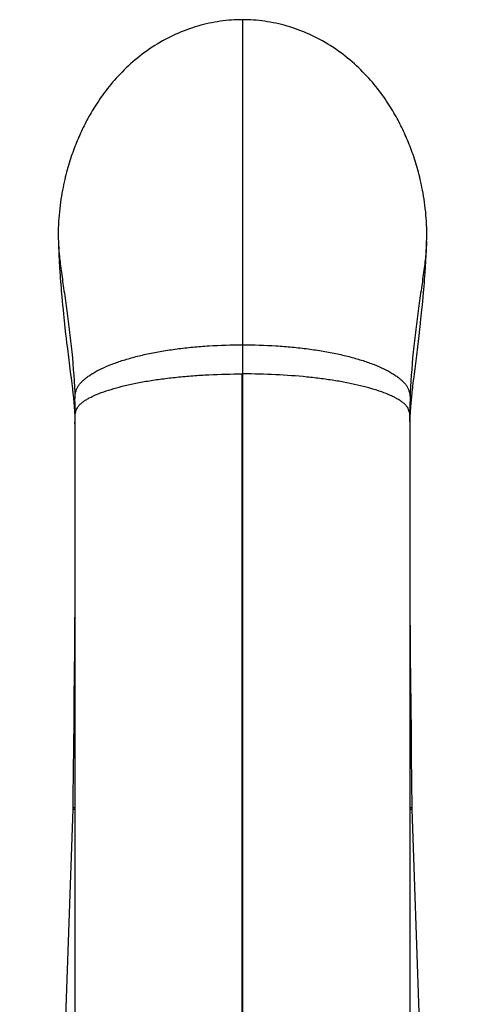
# Model space of a CAD drawing. Header units: millimetres. Extents: x 334 to 1070, y -10 to 753.
# Tile 19 of 23: x 446 to 487, y 663 to 753. Entities that reach past the tile are written whole.
import ezdxf

# ---------------------------------------------------------------- set-up
doc = ezdxf.new("R2010")
doc.units = ezdxf.units.MM
doc.header["$LTSCALE"] = 65.395
doc.layers.get('0').update_dxf_attribs({"linetype": 'CONTINUOUS'})

msp = doc.modelspace()

# ---------------------------------------------------------------- linework, layer by layer
at = {"color": 9, "linetype": 'CONTINUOUS'}
for p, q in [((466.595, 752.801), (466.595, 720.461)), ((466.57, 720.461), (466.595, 720.461)), ((466.573, 636.257), (466.57, 720.461)), ((466.62, 720.461), (466.596, 720.461)), ((466.618, 636.257), (466.62, 720.461)), ((451.292, 680.691), (451.092, 680.688)), ((451.292, 680.851), (451.096, 680.852)), ((451.156, 680.69), (451.115, 680.689)), ((451.159, 680.852), (451.137, 680.852)), ((451.292, 680.691), (451.156, 680.69)), ((482.094, 680.852), (481.898, 680.851)), ((482.035, 680.69), (481.898, 680.691)), ((482.098, 680.688), (481.898, 680.691))]:
    msp.add_line(p, q, dxfattribs=at)
at = {"color": 7, "linetype": 'CONTINUOUS'}
for p, q in [((449.77, 732.768), (449.776, 732.568)), ((483.41, 732.402), (483.416, 732.605)), ((449.95, 729.218), (449.973, 728.911)), ((483.206, 728.763), (483.229, 729.066)), ((483.229, 729.066), (483.252, 729.379)), ((483.252, 729.379), (483.275, 729.703)), ((449.973, 728.911), (449.997, 728.612)), ((449.997, 728.612), (450.02, 728.32)), ((450.02, 728.32), (450.044, 728.036)), ((483.134, 727.9), (483.158, 728.18)), ((483.158, 728.18), (483.182, 728.468)), ((483.182, 728.468), (483.206, 728.763)), ((450.044, 728.036), (450.068, 727.76)), ((450.068, 727.76), (450.092, 727.493)), ((450.092, 727.493), (450.127, 727.11)), ((483.064, 727.114), (483.099, 727.497)), ((483.099, 727.497), (483.134, 727.9)), ((450.127, 727.11), (450.161, 726.752)), ((450.161, 726.752), (450.204, 726.314)), ((482.987, 726.318), (483.03, 726.756)), ((483.03, 726.756), (483.064, 727.114)), ((450.204, 726.314), (450.245, 725.914)), ((450.245, 725.914), (450.34, 724.992)), ((482.824, 724.747), (482.9, 725.468)), ((482.9, 725.468), (482.987, 726.318)), ((450.34, 724.992), (450.407, 724.377)), ((482.774, 724.289), (482.824, 724.747)), ((450.407, 724.377), (450.438, 724.092)), ((450.438, 724.092), (450.482, 723.714)), ((450.482, 723.714), (450.532, 723.285)), ((482.679, 723.46), (482.731, 723.909)), ((482.731, 723.909), (482.774, 724.289)), ((450.532, 723.285), (450.595, 722.769)), ((450.595, 722.769), (450.898, 720.411)), ((482.516, 722.147), (482.614, 722.922)), ((482.614, 722.922), (482.679, 723.46)), ((482.423, 721.419), (482.516, 722.147)), ((482.356, 720.909), (482.423, 721.419)), ((450.898, 720.411), (450.938, 720.096)), ((450.938, 720.096), (450.97, 719.838)), ((482.224, 719.864), (482.261, 720.165)), ((482.261, 720.165), (482.301, 720.48)), ((482.301, 720.48), (482.356, 720.909)), ((450.97, 719.838), (451, 719.591)), ((451, 719.591), (451.028, 719.354)), ((451.028, 719.354), (451.054, 719.128)), ((482.139, 719.154), (482.166, 719.381)), ((482.166, 719.381), (482.194, 719.618)), ((482.194, 719.618), (482.224, 719.864)), ((451.082, 718.876), (451.104, 718.671)), ((451.104, 718.671), (451.125, 718.476)), ((451.125, 718.476), (451.143, 718.289)), ((451.143, 718.289), (451.161, 718.111)), ((482.034, 718.158), (482.05, 718.319)), ((482.05, 718.319), (482.067, 718.484)), ((482.067, 718.484), (482.084, 718.653)), ((482.084, 718.653), (482.103, 718.827)), ((482.103, 718.827), (482.127, 719.043)), ((482.127, 719.043), (482.139, 719.154)), ((451.161, 718.111), (451.177, 717.94)), ((451.177, 717.94), (451.191, 717.774)), ((451.191, 717.774), (451.205, 717.614)), ((451.205, 717.614), (451.217, 717.46)), ((451.217, 717.46), (451.228, 717.311)), ((481.959, 717.272), (481.969, 717.41)), ((481.969, 717.41), (481.981, 717.552)), ((481.981, 717.552), (481.993, 717.698)), ((481.993, 717.698), (482.006, 717.848)), ((482.006, 717.848), (482.019, 718.001)), ((482.019, 718.001), (482.034, 718.158)), ((451.228, 717.311), (451.239, 717.168)), ((451.239, 717.168), (451.248, 717.031)), ((451.248, 717.031), (451.256, 716.899)), ((451.256, 716.899), (451.265, 716.753)), ((451.265, 716.753), (451.272, 716.618)), ((451.272, 716.618), (451.279, 716.476)), ((451.279, 716.476), (451.285, 716.348)), ((481.909, 716.429), (481.916, 716.568)), ((481.916, 716.568), (481.923, 716.697)), ((481.923, 716.697), (481.93, 716.835)), ((481.93, 716.835), (481.939, 716.982)), ((481.939, 716.982), (481.95, 717.137)), ((481.95, 717.137), (481.959, 717.272)), ((451.285, 716.348), (451.29, 716.218)), ((451.286, 716.383), (451.288, 716.327)), ((451.288, 716.327), (451.29, 716.236)), ((451.29, 716.236), (451.292, 716.142)), ((451.29, 716.218), (451.291, 716.185)), ((451.293, 715.975), (451.291, 631.714)), ((451.292, 716.142), (451.292, 716.093)), ((451.292, 716.093), (451.293, 716.026)), ((451.293, 716.026), (451.293, 715.975)), ((451.293, 715.915), (451.293, 715.919)), ((481.897, 715.992), (481.898, 716.051)), ((481.897, 715.92), (481.897, 715.992)), ((481.898, 716.051), (481.899, 716.13)), ((481.899, 716.13), (481.9, 716.21)), ((481.9, 716.21), (481.902, 716.304)), ((481.9, 716.185), (481.904, 716.303)), ((481.902, 716.304), (481.903, 716.358)), ((481.903, 716.358), (481.904, 716.383)), ((481.904, 716.303), (481.909, 716.429)), ((451.293, 701.643), (451.273, 699.178)), ((481.909, 700.223), (481.898, 701.643)), ((481.923, 698.461), (481.909, 700.223)), ((451.273, 699.178), (451.258, 697.355)), ((481.939, 696.598), (481.923, 698.461)), ((451.258, 697.355), (451.242, 695.435)), ((481.956, 694.642), (481.939, 696.598)), ((451.242, 695.435), (451.22, 693.014)), ((481.974, 692.599), (481.956, 694.642)), ((451.22, 693.014), (451.2, 690.906)), ((481.999, 690.042), (481.974, 692.599)), ((451.2, 690.906), (451.179, 688.723)), ((482.021, 687.83), (481.999, 690.042)), ((451.179, 688.723), (451.156, 686.47)), ((482.044, 685.55), (482.021, 687.83)), ((451.156, 686.47), (451.132, 684.152)), ((482.068, 683.208), (482.044, 685.55)), ((451.132, 684.152), (451.106, 681.775)), ((482.094, 680.852), (482.068, 683.208)), ((451.094, 680.73), (446.242, 540.077)), ((482.095, 680.799), (482.094, 680.852))]:
    msp.add_line(p, q, dxfattribs=at)
for points in [[(466.595, 752.801), (466.355, 752.799), (466.101, 752.792), (465.846, 752.781), (465.591, 752.765), (465.336, 752.745), (465.08, 752.72), (464.824, 752.691), (464.568, 752.657), (464.312, 752.618), (464.056, 752.575), (463.8, 752.527), (463.544, 752.475), (463.288, 752.417), (463.032, 752.355), (462.777, 752.289), (462.521, 752.217), (462.267, 752.141), (462.013, 752.06), (461.759, 751.974), (461.507, 751.883), (461.255, 751.788), (461.004, 751.688), (460.755, 751.583), (460.506, 751.474), (460.259, 751.36), (460.013, 751.241), (459.769, 751.117), (459.526, 750.989), (459.285, 750.857), (459.046, 750.72), (458.808, 750.578), (458.573, 750.432), (458.339, 750.282), (458.108, 750.127), (457.88, 749.969), (457.654, 749.807), (457.431, 749.641), (457.212, 749.471), (456.996, 749.299), (456.783, 749.123), (456.575, 748.945), (456.37, 748.764), (456.17, 748.582), (455.973, 748.397), (455.782, 748.212), (455.595, 748.025), (455.413, 747.837), (455.235, 747.649), (455.063, 747.46), (454.894, 747.271), (454.73, 747.082), (454.571, 746.892), (454.415, 746.701), (454.263, 746.511), (454.115, 746.32), (453.971, 746.129), (453.831, 745.938), (453.695, 745.749), (453.564, 745.561), (453.437, 745.374), (453.315, 745.19), (453.197, 745.008), (453.083, 744.829), (452.974, 744.652), (452.868, 744.477), (452.766, 744.304), (452.667, 744.132), (452.571, 743.962), (452.478, 743.794), (452.387, 743.626), (452.299, 743.458), (452.212, 743.29), (452.127, 743.122), (452.044, 742.953), (451.962, 742.784), (451.881, 742.613), (451.802, 742.442), (451.724, 742.27), (451.648, 742.097), (451.574, 741.924), (451.501, 741.75), (451.429, 741.575), (451.358, 741.399), (451.289, 741.221), (451.22, 741.041), (451.152, 740.859), (451.086, 740.674), (451.02, 740.486), (450.954, 740.296), (450.89, 740.102), (450.826, 739.905), (450.764, 739.705), (450.702, 739.501), (450.642, 739.294), (450.582, 739.083), (450.524, 738.868), (450.467, 738.649), (450.411, 738.426), (450.356, 738.198), (450.302, 737.965), (450.25, 737.726), (450.199, 737.481), (450.15, 737.23), (450.102, 736.97), (450.055, 736.702), (450.011, 736.425), (449.969, 736.141), (449.93, 735.851), (449.895, 735.557), (449.864, 735.26), (449.837, 734.964), (449.814, 734.668), (449.795, 734.375), (449.781, 734.086), (449.772, 733.804), (449.766, 733.53), (449.765, 733.265), (449.766, 733.01), (449.77, 732.768)], [(483.415, 732.568), (483.42, 732.768), (483.424, 733.01), (483.426, 733.264), (483.424, 733.529), (483.418, 733.804), (483.409, 734.086), (483.395, 734.374), (483.377, 734.667), (483.354, 734.963), (483.327, 735.26), (483.295, 735.556), (483.26, 735.85), (483.221, 736.14), (483.179, 736.425), (483.135, 736.701), (483.089, 736.97), (483.041, 737.229), (482.991, 737.481), (482.94, 737.726), (482.888, 737.964), (482.835, 738.198), (482.78, 738.426), (482.724, 738.649), (482.666, 738.868), (482.608, 739.083), (482.549, 739.294), (482.488, 739.501), (482.427, 739.704), (482.364, 739.905), (482.301, 740.102), (482.236, 740.296), (482.171, 740.486), (482.105, 740.674), (482.038, 740.859), (481.97, 741.041), (481.902, 741.221), (481.832, 741.399), (481.762, 741.575), (481.69, 741.75), (481.617, 741.924), (481.542, 742.097), (481.466, 742.27), (481.388, 742.442), (481.309, 742.613), (481.229, 742.784), (481.147, 742.953), (481.063, 743.122), (480.978, 743.29), (480.892, 743.458), (480.803, 743.625), (480.712, 743.794), (480.619, 743.962), (480.523, 744.132), (480.424, 744.303), (480.322, 744.476), (480.217, 744.651), (480.107, 744.829), (479.994, 745.008), (479.876, 745.19), (479.753, 745.374), (479.626, 745.561), (479.495, 745.749), (479.359, 745.938), (479.219, 746.129), (479.075, 746.32), (478.927, 746.511), (478.776, 746.701), (478.62, 746.892), (478.46, 747.082), (478.296, 747.271), (478.128, 747.46), (477.955, 747.649), (477.778, 747.837), (477.596, 748.025), (477.409, 748.212), (477.217, 748.397), (477.021, 748.582), (476.82, 748.764), (476.616, 748.945), (476.407, 749.123), (476.195, 749.298), (475.979, 749.471), (475.759, 749.64), (475.536, 749.806), (475.311, 749.969), (475.082, 750.127), (474.851, 750.282), (474.618, 750.432), (474.382, 750.578), (474.145, 750.719), (473.906, 750.857), (473.665, 750.989), (473.422, 751.117), (473.177, 751.241), (472.931, 751.36), (472.684, 751.474), (472.436, 751.583), (472.186, 751.688), (471.935, 751.788), (471.684, 751.883), (471.431, 751.974), (471.178, 752.06), (470.924, 752.141), (470.669, 752.217), (470.414, 752.289), (470.158, 752.355), (469.903, 752.417), (469.647, 752.475), (469.391, 752.527), (469.135, 752.575), (468.879, 752.618), (468.623, 752.657), (468.366, 752.691), (468.111, 752.72), (467.855, 752.745), (467.599, 752.765), (467.344, 752.781), (467.09, 752.792), (466.835, 752.799), (466.595, 752.801)], [(449.774, 732.605), (449.78, 732.402), (449.788, 732.183), (449.795, 731.968), (449.804, 731.757), (449.812, 731.551), (449.822, 731.348), (449.831, 731.15), (449.841, 730.955), (449.851, 730.764), (449.861, 730.577), (449.872, 730.394), (449.883, 730.215), (449.894, 730.039), (449.905, 729.868), (449.916, 729.701), (449.927, 729.537), (449.95, 729.218)], [(483.275, 729.703), (483.286, 729.871), (483.297, 730.042), (483.308, 730.217), (483.318, 730.396), (483.329, 730.579), (483.339, 730.765), (483.35, 730.956), (483.359, 731.151), (483.369, 731.35), (483.378, 731.552), (483.387, 731.758), (483.395, 731.969), (483.403, 732.184), (483.41, 732.402)], [(451.054, 719.128), (451.078, 718.911), (451.082, 718.876)], [(481.899, 631.616), (481.899, 631.687), (481.897, 715.919)], [(451.106, 681.775), (451.096, 680.833), (451.095, 680.799), (451.095, 680.765), (451.094, 680.73)], [(486.948, 540.077), (482.097, 680.73), (482.096, 680.765), (482.095, 680.799)]]:
    msp.add_lwpolyline(points, dxfattribs=at)
at = {"color": 9, "linetype": 'CONTINUOUS'}
for points in [[(451.115, 680.689), (451.103, 680.689), (451.095, 680.689), (451.092, 680.688)], [(451.106, 680.852), (451.099, 680.852), (451.096, 680.852)], [(482.098, 680.688), (482.095, 680.689), (482.088, 680.689), (482.075, 680.689), (482.035, 680.69)], [(482.094, 680.852), (482.092, 680.852), (482.084, 680.852)]]:
    msp.add_lwpolyline(points, dxfattribs=at)
for centre, radius, start, end in [((400.294, 716.634), 51.017, 0.00507, 1.77684), ((532.9, 716.634), 51.02, 178.22373, 179.99534), ((464.904, 715.871), 16.994, 1.72722, 2.58961), ((466.67, 715.919), 15.227, 359.99938, 1.7459)]:
    msp.add_arc(centre, radius, start, end, dxfattribs=at)
for points, knots in [([(449.775, 732.568), (449.788, 732.171), (449.836, 731.544), (449.932, 730.67), (450.063, 729.638), (450.264, 728.229), (450.477, 726.75), (450.649, 725.491), (450.82, 724.161), (451.094, 721.739), (451.242, 719.636), (451.286, 718.216)], [0, 0, 0, 0, 0.082483, 0.130551, 0.182836, 0.298558, 0.426209, 0.493452, 0.562486, 0.704737, 1, 1, 1, 1]), ([(483.415, 732.568), (483.402, 732.172), (483.354, 731.545), (483.257, 730.67), (483.127, 729.638), (482.926, 728.229), (482.712, 726.75), (482.541, 725.491), (482.37, 724.161), (482.096, 721.739), (481.947, 719.636), (481.904, 718.216)], [0, 0, 0, 0, 0.082459, 0.130533, 0.182829, 0.298555, 0.426205, 0.493449, 0.562484, 0.704738, 1, 1, 1, 1]), ([(451.287, 718.216), (451.293, 718.375), (451.312, 718.616), (451.39, 718.933), (451.485, 719.172), (451.624, 719.407), (451.805, 719.639), (452.028, 719.866), (452.29, 720.089), (452.589, 720.307), (453.05, 720.601), (453.711, 720.951), (454.604, 721.335), (455.613, 721.691), (456.73, 722.014), (457.947, 722.301), (459.251, 722.548), (460.629, 722.755), (462.067, 722.917), (464.06, 723.075), (465.577, 723.122), (466.595, 723.122)], [0, 0, 0, 0, 0.02805, 0.042406, 0.057328, 0.073217, 0.09038, 0.109023, 0.129217, 0.150964, 0.174267, 0.225452, 0.282554, 0.345416, 0.413835, 0.487395, 0.565565, 0.647648, 0.732892, 0.820559, 1, 1, 1, 1]), ([(466.595, 723.122), (467.614, 723.122), (469.13, 723.075), (471.124, 722.917), (472.562, 722.755), (473.94, 722.548), (475.244, 722.301), (476.46, 722.014), (477.577, 721.691), (478.586, 721.335), (479.479, 720.951), (480.14, 720.601), (480.601, 720.307), (480.901, 720.089), (481.163, 719.866), (481.386, 719.639), (481.567, 719.407), (481.705, 719.172), (481.8, 718.933), (481.879, 718.616), (481.898, 718.375), (481.904, 718.216)], [0, 0, 0, 0, 0.179441, 0.267108, 0.352352, 0.434435, 0.512605, 0.586165, 0.654584, 0.717446, 0.774548, 0.825733, 0.849036, 0.870783, 0.890977, 0.90962, 0.926783, 0.942672, 0.957594, 0.97195, 1, 1, 1, 1]), ([(451.311, 716.638), (451.312, 716.669), (451.313, 716.731), (451.322, 716.824), (451.337, 716.916), (451.364, 717.041), (451.412, 717.199), (451.507, 717.386), (451.645, 717.57), (451.826, 717.75), (452.047, 717.926), (452.308, 718.099), (452.606, 718.269), (453.068, 718.499), (453.73, 718.771), (454.621, 719.07), (455.627, 719.347), (456.741, 719.598), (457.954, 719.821), (459.253, 720.013), (460.626, 720.174), (462.059, 720.301), (464.046, 720.424), (465.556, 720.461), (466.57, 720.461)], [0, 0, 0, 0, 0.005634, 0.01129, 0.016988, 0.022743, 0.034528, 0.047046, 0.060845, 0.076252, 0.093443, 0.112475, 0.133347, 0.156033, 0.206635, 0.263825, 0.327333, 0.396987, 0.472215, 0.552358, 0.636694, 0.724463, 0.81484, 1, 1, 1, 1]), ([(481.879, 716.638), (481.878, 716.671), (481.876, 716.736), (481.865, 716.867), (481.831, 717.032), (481.765, 717.229), (481.658, 717.426), (481.503, 717.617), (481.303, 717.803), (481.06, 717.985), (480.778, 718.162), (480.459, 718.334), (479.972, 718.565), (479.285, 718.835), (478.375, 719.128), (477.363, 719.396), (476.257, 719.636), (475.065, 719.848), (473.798, 720.031), (471.981, 720.239), (469.581, 720.413), (467.624, 720.461), (466.62, 720.461)], [0, 0, 0, 0, 0.005936, 0.011892, 0.023984, 0.036483, 0.049813, 0.064609, 0.081178, 0.099599, 0.119873, 0.141946, 0.165751, 0.218181, 0.27644, 0.340203, 0.409194, 0.482964, 0.561021, 0.642949, 0.816667, 1, 1, 1, 1]), ([(451.3, 716.382), (451.302, 716.424), (451.305, 716.51), (451.31, 716.596), (451.311, 716.638)], [0, 0, 0, 0, 0.500039, 1, 1, 1, 1]), ([(451.293, 715.919), (451.293, 715.996), (451.295, 716.15), (451.298, 716.305), (451.3, 716.382)], [0, 0, 0, 0, 0.49996, 1, 1, 1, 1])]:
    msp.add_open_spline(points, degree=3, knots=knots, dxfattribs=at)
at = {"color": 7, "linetype": 'CONTINUOUS'}
msp.add_open_spline([(466.595, 720.461), (466.596, 692.393), (466.595, 664.325), (466.595, 636.257)], degree=3, dxfattribs=at)

doc.saveas('drawing.dxf')
